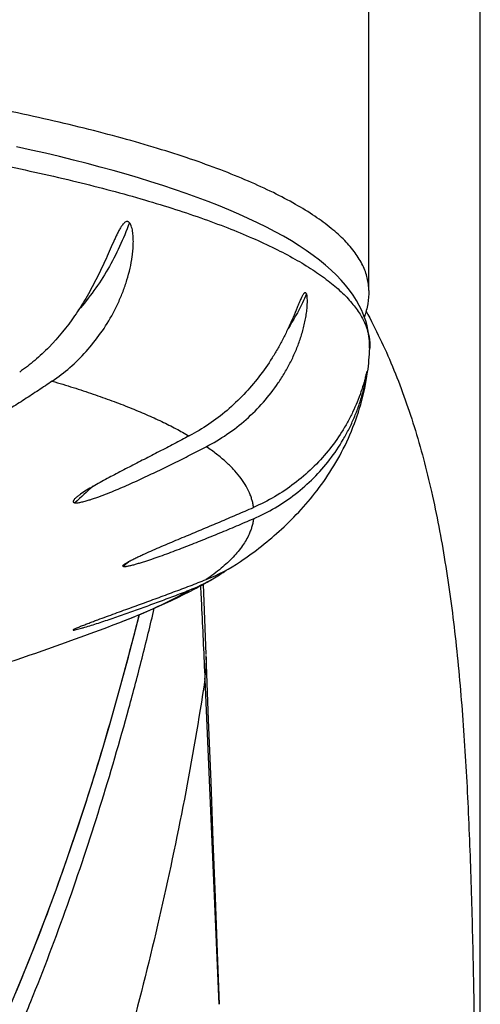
# Model space of a CAD drawing. Header units: millimetres. Extents: x 1 to 611, y -14 to 521.
# Tile 30 of 39: x 174 to 182, y 443 to 460. Entities that reach past the tile are written whole.
import ezdxf

# ---------------------------------------------------------------- set-up
doc = ezdxf.new("R2010")
doc.units = ezdxf.units.MM
doc.header["$LTSCALE"] = 23.1
doc.layers.get('0').update_dxf_attribs({"linetype": 'CONTINUOUS'})

msp = doc.modelspace()

# ---------------------------------------------------------------- linework, layer by layer
at = {"color": 7, "linetype": 'CONTINUOUS'}
for p, q in [((180.249, 455.482), (180.249, 477.229)), ((182.249, 310.682), (182.249, 467.882)), ((180.266, 454.444), (180.266, 454.444)), ((174.97, 451.673), (174.976, 451.672)), ((177.333, 448.948), (177.281, 450.212))]:
    msp.add_line(p, q, dxfattribs=at)
at = {"color": 9, "linetype": 'CONTINUOUS'}
for p, q in [((174.948, 449.394), (174.944, 449.391)), ((174.955, 449.4), (174.948, 449.394)), ((177.308, 448.5), (177.559, 442.672))]:
    msp.add_line(p, q, dxfattribs=at)
at = {"color": 7, "linetype": 'CONTINUOUS'}
for points in [[(180.26, 454.445), (180.261, 454.488), (180.259, 454.576), (180.251, 454.665), (180.238, 454.755), (180.219, 454.846), (180.193, 454.937), (180.161, 455.029), (180.123, 455.121), (180.078, 455.213), (180.027, 455.304), (179.969, 455.396), (179.904, 455.487), (179.833, 455.577), (179.754, 455.667), (179.668, 455.757), (179.575, 455.846), (179.474, 455.935), (179.366, 456.024), (179.25, 456.112), (179.127, 456.199), (178.997, 456.286), (178.86, 456.371), (178.717, 456.455), (178.568, 456.537), (178.413, 456.618), (178.253, 456.698), (178.086, 456.777), (177.914, 456.854), (177.736, 456.93), (177.553, 457.006), (177.364, 457.08), (177.169, 457.153), (176.969, 457.225), (176.764, 457.296), (176.554, 457.365), (176.339, 457.434), (176.119, 457.501), (175.895, 457.568), (175.665, 457.633), (175.431, 457.697), (175.193, 457.761), (174.949, 457.823), (174.7, 457.884), (174.447, 457.944), (174.189, 458.003), (173.926, 458.061)], [(173.826, 442.666), (174.032, 443.156), (174.236, 443.663), (174.439, 444.187), (174.64, 444.728), (174.838, 445.286), (175.034, 445.862), (175.226, 446.455), (175.416, 447.066), (175.602, 447.694), (175.784, 448.34), (175.963, 449.005), (176.132, 449.666)], [(177.568, 442.672), (177.534, 443.608), (177.497, 444.587), (177.459, 445.604), (177.418, 446.666), (177.375, 447.777), (177.332, 448.934)]]:
    msp.add_lwpolyline(points, dxfattribs=at)
for centre, radius, start, end in [((175.966, 454.622), 4.304, 351.892, 357.6369), ((176.225, 453.141), 3.053, 291.2767, 304.281), ((175.921, 452.941), 3.046, 300.1275, 305.5467), ((175.933, 452.92), 3.021, 291.2152, 300.1383), ((157.749, 496.696), 50.5, 286.4449, 290.9181)]:
    msp.add_arc(centre, radius, start, end, dxfattribs=at)
at = {"color": 9, "linetype": 'CONTINUOUS'}
for centre, radius, start, end in [((175.961, 456.038), 4.715, 334.0822, 334.4369), ((179.391, 447.099), 6.356, 130.003, 133.9917), ((179.569, 446.185), 5.723, 129.0648, 130.3201), ((179.491, 446.278), 5.602, 130.3236, 130.598), ((175.003, 448.847), 2.331, 351.4327, 2.129)]:
    msp.add_arc(centre, radius, start, end, dxfattribs=at)
for points, knots in [([(180.249, 455.482), (180.249, 455.519), (180.244, 455.595), (180.216, 455.748), (180.145, 455.942), (180.005, 456.168), (179.813, 456.39), (179.568, 456.61), (179.271, 456.826), (178.924, 457.039), (178.525, 457.248), (178.077, 457.453), (177.58, 457.654), (177.036, 457.849), (176.445, 458.039), (175.809, 458.222), (175.13, 458.399), (174.409, 458.569), (173.371, 458.791), (171.981, 459.046), (170.213, 459.312), (168.324, 459.541), (166.334, 459.732), (164.261, 459.883), (162.125, 459.991), (159.948, 460.057), (158.484, 460.071), (157.749, 460.071)], [0, 0, 0, 0, 0.004767, 0.009599, 0.019692, 0.030729, 0.04304, 0.056849, 0.072308, 0.089508, 0.108501, 0.129314, 0.151947, 0.176388, 0.202611, 0.23058, 0.260247, 0.291561, 0.324461, 0.394749, 0.470526, 0.551131, 0.635848, 0.72391, 0.814513, 0.906827, 1, 1, 1, 1]), ([(161.271, 459.02), (161.925, 458.999), (163.218, 458.945), (165.13, 458.829), (166.985, 458.678), (168.766, 458.496), (170.46, 458.282), (172.055, 458.038), (173.536, 457.767), (174.894, 457.47), (175.939, 457.197), (176.704, 456.965), (177.225, 456.791), (177.707, 456.613), (178.15, 456.431), (178.553, 456.244), (178.915, 456.055), (179.235, 455.862), (179.514, 455.666), (179.75, 455.468), (179.943, 455.268), (180.093, 455.065), (180.198, 454.86), (180.259, 454.652), (180.269, 454.513), (180.266, 454.444)], [0, 0, 0, 0, 0.097101, 0.192153, 0.28444, 0.373275, 0.458002, 0.538004, 0.612711, 0.68161, 0.744256, 0.773119, 0.80029, 0.825739, 0.849447, 0.871404, 0.891615, 0.910099, 0.926899, 0.942086, 0.955773, 0.968127, 0.979386, 0.989876, 1, 1, 1, 1]), ([(175.954, 456.699), (175.901, 456.554), (175.785, 456.269), (175.573, 455.861), (175.325, 455.477), (175.136, 455.24), (175.037, 455.127)], [0, 0, 0, 0, 0.252381, 0.504094, 0.753179, 1, 1, 1, 1]), ([(179.13, 455.42), (179.107, 455.366), (179.008, 455.153), (178.895, 454.947), (178.8, 454.798)], [0, 0, 0, 0, 0.248491, 1, 1, 1, 1]), ([(180.199, 455.109), (180.375, 454.789), (180.696, 454.112), (181.084, 453.026), (181.393, 451.852), (181.631, 450.593), (181.81, 449.254), (181.938, 447.843), (182.026, 446.371), (182.085, 444.852), (182.123, 443.299), (182.148, 441.725), (182.162, 440.137), (182.172, 438.01), (182.171, 435.88), (182.165, 434.016), (182.16, 432.951), (182.158, 432.419), (182.157, 432.153)], [0, 0, 0, 0, 0.047195, 0.096598, 0.148725, 0.203872, 0.262085, 0.323212, 0.386906, 0.452579, 0.519637, 0.587576, 0.656035, 0.724767, 0.86244, 0.931239, 0.965623, 1, 1, 1, 1]), ([(174.569, 453.855), (174.695, 453.818), (174.941, 453.744), (175.298, 453.626), (175.635, 453.506), (175.953, 453.384), (176.252, 453.26), (176.529, 453.134), (176.786, 453.006), (176.948, 452.916), (177.026, 452.871)], [0, 0, 0, 0, 0.148493, 0.290229, 0.425363, 0.553812, 0.675531, 0.790492, 0.898709, 1, 1, 1, 1]), ([(178.179, 451.589), (178.177, 451.612), (178.17, 451.659), (178.153, 451.728), (178.13, 451.797), (178.092, 451.891), (178.03, 452.008), (177.934, 452.145), (177.816, 452.281), (177.701, 452.392), (177.599, 452.48), (177.486, 452.571), (177.395, 452.636), (177.333, 452.679)], [0, 0, 0, 0, 0.049367, 0.099386, 0.150436, 0.202779, 0.312248, 0.429553, 0.556045, 0.692767, 0.765217, 0.840507, 1, 1, 1, 1]), ([(178.18, 451.386), (178.177, 451.363), (178.17, 451.317), (178.153, 451.247), (178.13, 451.178), (178.082, 451.059), (177.985, 450.892), (177.814, 450.687), (177.594, 450.484), (177.425, 450.359), (177.333, 450.296)], [0, 0, 0, 0, 0.049228, 0.09929, 0.150366, 0.20274, 0.369752, 0.555979, 0.765196, 1, 1, 1, 1]), ([(175.779, 449.525), (176.008, 449.612), (176.432, 449.788), (176.841, 449.996), (177.026, 450.103)], [0, 0, 0, 0, 0.534162, 1, 1, 1, 1]), ([(177.229, 450.183), (177.236, 450.043), (177.263, 449.482), (177.289, 448.921), (177.308, 448.5)], [0, 0, 0, 0, 0.25005, 1, 1, 1, 1]), ([(157.749, 429.634), (158.378, 429.634), (159.322, 429.684), (160.569, 429.857), (161.494, 430.043), (162.405, 430.288), (163.297, 430.591), (164.167, 430.95), (165.01, 431.365), (165.826, 431.83), (166.873, 432.512), (167.859, 433.282), (168.775, 434.127), (169.427, 434.796), (170.041, 435.498), (170.813, 436.469), (171.695, 437.746), (172.633, 439.351), (173.325, 440.735), (173.831, 441.863), (174.308, 443.003), (174.853, 444.448), (175.436, 446.206), (175.868, 447.687), (176.183, 448.88), (176.329, 449.479), (176.4, 449.779)], [0, 0, 0, 0, 0.063219, 0.094829, 0.126424, 0.157998, 0.189546, 0.221064, 0.252547, 0.283994, 0.315405, 0.37809, 0.409389, 0.440652, 0.471882, 0.503081, 0.565387, 0.627611, 0.68977, 0.720832, 0.751883, 0.813951, 0.875989, 0.938004, 0.969005, 1, 1, 1, 1]), ([(157.749, 430.37), (158.054, 430.37), (158.664, 430.385), (159.881, 430.478), (161.389, 430.719), (162.857, 431.139), (163.991, 431.583), (164.818, 431.968), (165.618, 432.404), (166.389, 432.888), (167.129, 433.416), (167.836, 433.986), (168.509, 434.594), (169.361, 435.449), (170.344, 436.593), (171.398, 438.061), (172.337, 439.601), (173.171, 441.198), (173.913, 442.837), (174.572, 444.51), (175.158, 446.209), (175.678, 447.927), (175.986, 449.084), (176.131, 449.664)], [0, 0, 0, 0, 0.031611, 0.063217, 0.126376, 0.189459, 0.220977, 0.252464, 0.283917, 0.315334, 0.346714, 0.378056, 0.409362, 0.440634, 0.503065, 0.565391, 0.62763, 0.689798, 0.751911, 0.813979, 0.876012, 0.938017, 1, 1, 1, 1]), ([(177.308, 448.5), (177.199, 447.782), (176.953, 446.35), (176.501, 444.219), (176.063, 442.458), (175.677, 441.059), (175.266, 439.666), (174.816, 438.285), (174.317, 436.92), (173.916, 435.906), (173.485, 434.903), (173.023, 433.913), (172.528, 432.938), (171.998, 431.979), (171.431, 431.041), (170.824, 430.125), (170.283, 429.385), (169.827, 428.81), (169.356, 428.245), (168.86, 427.7), (168.339, 427.178), (167.935, 426.799), (167.519, 426.432), (167.091, 426.078), (166.65, 425.74), (166.046, 425.308), (165.261, 424.809), (164.439, 424.372), (163.761, 424.062), (163.07, 423.778), (162.185, 423.476), (161.097, 423.197), (159.991, 422.997), (158.873, 422.877), (158.124, 422.851), (157.749, 422.851)], [0, 0, 0, 0, 0.06184, 0.123643, 0.18543, 0.216324, 0.247222, 0.309039, 0.339969, 0.370918, 0.401891, 0.432891, 0.463924, 0.494994, 0.526106, 0.557267, 0.588483, 0.604115, 0.619763, 0.65111, 0.666812, 0.682533, 0.698273, 0.71403, 0.729805, 0.745598, 0.777229, 0.808924, 0.824797, 0.840684, 0.872489, 0.904333, 0.936207, 0.968099, 1, 1, 1, 1])]:
    msp.add_open_spline(points, degree=3, knots=knots, dxfattribs=at)
at = {"color": 7, "linetype": 'CONTINUOUS'}
for points, knots in [([(174.569, 453.855), (174.68, 453.929), (174.893, 454.095), (175.185, 454.384), (175.446, 454.711), (175.632, 455.012), (175.758, 455.268), (175.842, 455.466), (175.912, 455.671), (175.968, 455.88), (176, 456.057), (176.017, 456.2), (176.024, 456.308), (176.025, 456.414), (176.018, 456.502), (176.007, 456.57), (175.995, 456.618), (175.979, 456.662), (175.963, 456.688), (175.954, 456.699)], [0, 0, 0, 0, 0.119426, 0.241714, 0.366548, 0.49334, 0.557321, 0.621582, 0.68605, 0.750636, 0.815217, 0.84745, 0.879572, 0.911468, 0.942883, 0.958241, 0.973154, 0.987288, 1, 1, 1, 1]), ([(175.954, 456.699), (175.951, 456.702), (175.945, 456.708), (175.934, 456.715), (175.923, 456.719), (175.908, 456.72), (175.888, 456.715), (175.866, 456.7), (175.846, 456.681), (175.826, 456.657), (175.808, 456.631), (175.785, 456.594), (175.757, 456.544), (175.726, 456.481), (175.695, 456.416), (175.676, 456.372), (175.666, 456.35)], [0, 0, 0, 0, 0.026228, 0.050596, 0.073682, 0.09625, 0.142696, 0.194083, 0.25042, 0.310595, 0.373646, 0.438871, 0.573973, 0.713378, 0.855671, 1, 1, 1, 1]), ([(175.666, 456.35), (175.641, 456.294), (175.591, 456.18), (175.49, 455.952), (175.355, 455.669), (175.175, 455.34), (174.911, 454.926), (174.607, 454.548), (174.262, 454.224), (174.079, 454.083), (173.985, 454.019)], [0, 0, 0, 0, 0.063385, 0.127594, 0.256935, 0.38607, 0.513881, 0.762538, 0.882845, 1, 1, 1, 1]), ([(177.333, 452.679), (177.461, 452.745), (177.71, 452.894), (178.054, 453.162), (178.364, 453.472), (178.588, 453.76), (178.744, 454.007), (178.849, 454.2), (178.941, 454.399), (179.006, 454.57), (179.05, 454.709), (179.079, 454.814), (179.104, 454.92), (179.124, 455.026), (179.136, 455.115), (179.143, 455.186), (179.146, 455.238), (179.147, 455.289), (179.146, 455.337), (179.141, 455.381), (179.135, 455.408), (179.13, 455.42)], [0, 0, 0, 0, 0.125435, 0.25153, 0.37812, 0.504988, 0.568506, 0.632036, 0.695554, 0.759021, 0.790719, 0.822365, 0.853926, 0.885335, 0.916453, 0.931815, 0.946953, 0.961734, 0.975914, 0.989011, 1, 1, 1, 1]), ([(179.13, 455.42), (179.129, 455.423), (179.127, 455.429), (179.122, 455.436), (179.116, 455.441), (179.11, 455.443), (179.103, 455.442), (179.097, 455.439), (179.091, 455.434), (179.081, 455.425), (179.071, 455.41), (179.058, 455.389), (179.046, 455.366), (179.038, 455.349), (179.034, 455.341)], [0, 0, 0, 0, 0.063073, 0.115056, 0.158382, 0.196281, 0.234252, 0.276883, 0.326317, 0.382755, 0.513683, 0.663344, 0.826626, 1, 1, 1, 1]), ([(180.249, 455.482), (180.249, 455.401), (180.235, 455.241), (180.195, 455.084), (180.169, 455.008)], [0, 0, 0, 0, 0.49975, 1, 1, 1, 1]), ([(179.034, 455.341), (179.021, 455.314), (178.998, 455.259), (178.95, 455.144), (178.889, 454.995), (178.808, 454.813), (178.719, 454.63), (178.622, 454.449), (178.48, 454.212), (178.282, 453.928), (178.011, 453.612), (177.71, 453.326), (177.382, 453.076), (177.146, 452.935), (177.026, 452.871)], [0, 0, 0, 0, 0.02671, 0.055114, 0.114583, 0.175962, 0.23841, 0.301515, 0.365031, 0.492637, 0.620375, 0.747709, 0.874335, 1, 1, 1, 1]), ([(177.945, 450.618), (178.204, 450.795), (178.582, 451.09), (179.043, 451.55), (179.372, 451.947), (179.67, 452.395), (179.923, 452.894), (180.117, 453.438), (180.199, 453.82), (180.226, 454.015)], [0, 0, 0, 0, 0.223162, 0.340366, 0.46254, 0.590078, 0.722769, 0.859821, 1, 1, 1, 1]), ([(180.204, 453.989), (180.198, 453.966), (180.185, 453.915), (180.155, 453.806), (180.109, 453.659), (180.041, 453.478), (179.96, 453.296), (179.867, 453.116), (179.727, 452.879), (179.523, 452.596), (179.239, 452.287), (178.917, 452.011), (178.563, 451.774), (178.31, 451.645), (178.179, 451.589)], [0, 0, 0, 0, 0.021949, 0.047756, 0.104393, 0.164196, 0.225638, 0.288117, 0.351319, 0.479154, 0.608343, 0.738393, 0.868992, 1, 1, 1, 1]), ([(178.18, 451.386), (178.447, 451.501), (178.827, 451.726), (179.264, 452.11), (179.553, 452.439), (179.757, 452.742), (179.896, 452.999), (179.988, 453.198), (180.067, 453.403), (180.122, 453.577), (180.159, 453.718), (180.182, 453.82), (180.198, 453.903), (180.208, 453.964), (180.212, 453.991), (180.214, 454.003)], [0, 0, 0, 0, 0.25213, 0.378233, 0.504401, 0.630831, 0.694221, 0.757709, 0.821243, 0.884611, 0.916014, 0.946838, 0.976095, 0.989242, 1, 1, 1, 1]), ([(180.215, 454.026), (180.214, 454.024), (180.212, 454.02), (180.21, 454.011), (180.207, 454.001), (180.205, 453.993), (180.204, 453.989)], [0, 0, 0, 0, 0.138945, 0.364214, 0.656471, 1, 1, 1, 1]), ([(180.214, 454.003), (180.214, 454.005), (180.215, 454.009), (180.215, 454.015), (180.216, 454.019), (180.216, 454.023), (180.216, 454.024), (180.216, 454.025), (180.216, 454.026), (180.216, 454.027), (180.215, 454.027), (180.215, 454.027), (180.215, 454.026), (180.215, 454.026), (180.215, 454.026)], [0, 0, 0, 0, 0.263689, 0.48533, 0.661636, 0.796664, 0.846863, 0.885702, 0.913576, 0.9312, 0.941016, 0.95202, 0.971251, 1, 1, 1, 1]), ([(174.569, 453.855), (174.487, 453.799), (174.322, 453.689), (174.072, 453.526), (173.819, 453.364), (173.606, 453.233), (173.431, 453.13), (173.298, 453.054), (173.162, 452.979), (173.021, 452.907), (172.901, 452.85), (172.802, 452.807), (172.726, 452.777), (172.649, 452.749), (172.571, 452.725), (172.506, 452.71), (172.461, 452.704), (172.437, 452.703), (172.425, 452.703), (172.42, 452.703)], [0, 0, 0, 0, 0.121282, 0.242731, 0.364593, 0.487351, 0.549298, 0.611799, 0.675021, 0.739168, 0.804452, 0.837567, 0.87098, 0.904595, 0.938107, 0.970647, 0.985939, 0.993153, 1, 1, 1, 1]), ([(177.026, 452.871), (176.936, 452.824), (176.757, 452.73), (176.488, 452.59), (176.219, 452.452), (175.951, 452.314), (175.73, 452.2), (175.556, 452.107), (175.428, 452.038), (175.303, 451.968), (175.185, 451.898), (175.093, 451.839), (175.027, 451.791), (174.998, 451.767), (174.985, 451.754)], [0, 0, 0, 0, 0.13047, 0.26072, 0.390637, 0.519963, 0.648186, 0.71158, 0.774193, 0.835607, 0.895079, 0.951108, 0.976849, 1, 1, 1, 1]), ([(174.976, 451.672), (174.98, 451.672), (174.989, 451.671), (175.002, 451.672), (175.017, 451.672), (175.039, 451.675), (175.067, 451.679), (175.115, 451.689), (175.177, 451.705), (175.253, 451.728), (175.33, 451.753), (175.434, 451.79), (175.562, 451.839), (175.715, 451.901), (175.866, 451.967), (176.016, 452.033), (176.214, 452.125), (176.46, 452.241), (176.753, 452.384), (177.044, 452.53), (177.237, 452.629), (177.333, 452.679)], [0, 0, 0, 0, 0.004846, 0.010173, 0.015924, 0.022081, 0.035287, 0.049385, 0.079214, 0.110251, 0.141878, 0.173795, 0.237947, 0.302136, 0.366182, 0.430047, 0.493737, 0.6207, 0.747293, 0.873691, 1, 1, 1, 1]), ([(174.985, 451.754), (174.98, 451.75), (174.971, 451.741), (174.96, 451.728), (174.951, 451.716), (174.945, 451.704), (174.944, 451.695), (174.945, 451.688), (174.949, 451.682), (174.955, 451.678), (174.963, 451.675), (174.967, 451.674), (174.97, 451.673)], [0, 0, 0, 0, 0.175989, 0.335226, 0.474597, 0.591516, 0.686773, 0.729785, 0.773085, 0.871886, 0.931989, 1, 1, 1, 1]), ([(175.855, 450.561), (175.861, 450.566), (175.875, 450.577), (175.908, 450.598), (175.956, 450.625), (176.019, 450.658), (176.087, 450.691), (176.158, 450.725), (176.254, 450.769), (176.377, 450.823), (176.526, 450.887), (176.676, 450.951), (176.827, 451.015), (177.028, 451.099), (177.279, 451.204), (177.58, 451.331), (177.88, 451.459), (178.08, 451.545), (178.179, 451.589)], [0, 0, 0, 0, 0.009352, 0.020478, 0.046173, 0.074577, 0.104459, 0.135194, 0.166444, 0.229807, 0.293746, 0.357924, 0.422188, 0.48647, 0.614985, 0.743399, 0.87173, 1, 1, 1, 1]), ([(175.845, 450.531), (175.848, 450.53), (175.853, 450.53), (175.861, 450.529), (175.871, 450.529), (175.886, 450.53), (175.908, 450.533), (175.936, 450.538), (175.966, 450.545), (176.01, 450.555), (176.067, 450.571), (176.137, 450.591), (176.21, 450.614), (176.283, 450.638), (176.383, 450.671), (176.509, 450.715), (176.661, 450.771), (176.813, 450.828), (176.965, 450.886), (177.117, 450.946), (177.32, 451.027), (177.574, 451.13), (177.877, 451.257), (178.079, 451.343), (178.18, 451.386)], [0, 0, 0, 0, 0.002833, 0.006208, 0.01011, 0.014567, 0.024748, 0.036285, 0.048825, 0.06212, 0.090303, 0.119911, 0.150435, 0.181581, 0.213169, 0.27723, 0.342029, 0.407267, 0.472778, 0.538462, 0.60426, 0.736058, 0.867997, 1, 1, 1, 1]), ([(175.845, 450.531), (175.844, 450.531), (175.842, 450.533), (175.839, 450.535), (175.838, 450.539), (175.839, 450.542), (175.841, 450.547), (175.846, 450.553), (175.851, 450.558), (175.855, 450.561)], [0, 0, 0, 0, 0.101874, 0.188145, 0.268439, 0.361068, 0.477413, 0.622459, 1, 1, 1, 1]), ([(174.962, 449.404), (174.969, 449.407), (174.985, 449.416), (175.024, 449.433), (175.08, 449.456), (175.153, 449.485), (175.229, 449.515), (175.307, 449.544), (175.411, 449.583), (175.541, 449.63), (175.696, 449.686), (175.849, 449.742), (176.001, 449.797), (176.201, 449.87), (176.45, 449.961), (176.746, 450.071), (177.041, 450.182), (177.236, 450.258), (177.333, 450.296)], [0, 0, 0, 0, 0.009526, 0.021599, 0.050201, 0.081645, 0.11418, 0.147083, 0.180043, 0.245665, 0.31065, 0.374981, 0.438741, 0.50203, 0.627556, 0.752158, 0.876228, 1, 1, 1, 1]), ([(175.779, 449.525), (176.071, 449.636), (176.639, 449.873), (177.188, 450.155), (177.45, 450.307)], [0, 0, 0, 0, 0.50751, 1, 1, 1, 1]), ([(174.964, 449.389), (174.976, 449.391), (175.003, 449.397), (175.047, 449.408), (175.097, 449.422), (175.173, 449.444), (175.273, 449.475), (175.398, 449.515), (175.528, 449.557), (175.66, 449.602), (175.794, 449.648), (175.975, 449.712), (176.203, 449.794), (176.477, 449.894), (176.752, 449.997), (176.935, 450.068), (177.026, 450.103)], [0, 0, 0, 0, 0.016475, 0.037824, 0.062285, 0.088837, 0.14598, 0.206552, 0.269255, 0.333358, 0.398425, 0.464172, 0.59699, 0.730858, 0.865274, 1, 1, 1, 1]), ([(174.944, 449.391), (174.943, 449.389), (174.948, 449.388), (174.952, 449.388), (174.955, 449.388), (174.959, 449.389), (174.962, 449.389), (174.964, 449.389)], [0, 0, 0, 0, 0.271539, 0.412473, 0.581923, 0.778166, 1, 1, 1, 1]), ([(174.944, 449.391), (174.944, 449.391), (174.945, 449.393), (174.946, 449.394), (174.947, 449.394)], [0, 0, 0, 0, 0.419408, 1, 1, 1, 1]), ([(174.947, 449.394), (174.949, 449.396), (174.954, 449.399), (174.959, 449.402), (174.962, 449.404)], [0, 0, 0, 0, 0.410264, 1, 1, 1, 1])]:
    msp.add_open_spline(points, degree=3, knots=knots, dxfattribs=at)

doc.saveas('drawing.dxf')
